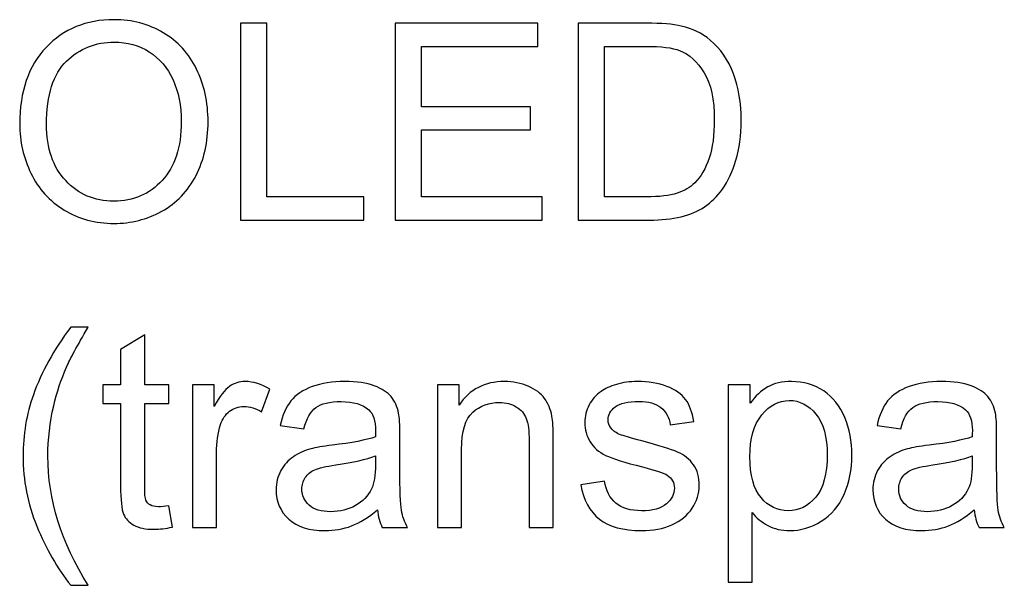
# Model space of a CAD drawing. Header units: inches. Extents: x -3.1 to 14.9, y -9.8 to 5.5.
# Tile 23 of 56: x 1.892 to 2.488, y 3.18 to 3.523. Entities that reach past the tile are written whole.
import ezdxf

# ---------------------------------------------------------------- set-up
doc = ezdxf.new("R2010")
doc.units = ezdxf.units.IN
doc.header["$MEASUREMENT"] = 0
doc.layers.add('Layer 1', color=7, linetype='Continuous')

msp = doc.modelspace()

# ---------------------------------------------------------------- linework, layer by layer
at = {"layer": 'Layer 1', "color": 250}
for points, knots in [([(1.89199, 3.45957), (1.89199, 3.47938), (1.8973, 3.49488), (1.90794, 3.50607), (1.90794, 3.50607), (1.91857, 3.51727), (1.9323, 3.52288), (1.94913, 3.52288), (1.94913, 3.52288), (1.96013, 3.52288), (1.97007, 3.52024), (1.97891, 3.51499), (1.97891, 3.51499), (1.98774, 3.50971), (1.99449, 3.50238), (1.99913, 3.49296), (1.99913, 3.49296), (2.00377, 3.48357), (2.00607, 3.47288), (2.00607, 3.46096), (2.00607, 3.46096), (2.00607, 3.44885), (2.00366, 3.43802), (1.99877, 3.42849), (1.99877, 3.42849), (1.99388, 3.41894), (1.98696, 3.41171), (1.97802, 3.4068), (1.97802, 3.4068), (1.96905, 3.40188), (1.95941, 3.39944), (1.94905, 3.39944), (1.94905, 3.39944), (1.9378, 3.39944), (1.92777, 3.40213), (1.91894, 3.40757), (1.91894, 3.40757), (1.91007, 3.41299), (1.90338, 3.42041), (1.89883, 3.4298), (1.89883, 3.4298), (1.89427, 3.43916), (1.89199, 3.4491), (1.89199, 3.45957)], [0, 0, 0, 0, 0.083333, 0.083333, 0.083333, 0.083333, 0.166667, 0.166667, 0.166667, 0.166667, 0.25, 0.25, 0.25, 0.25, 0.333333, 0.333333, 0.333333, 0.333333, 0.416667, 0.416667, 0.416667, 0.416667, 0.5, 0.5, 0.5, 0.5, 0.583333, 0.583333, 0.583333, 0.583333, 0.666667, 0.666667, 0.666667, 0.666667, 0.75, 0.75, 0.75, 0.75, 0.833333, 0.833333, 0.833333, 0.833333, 1, 1, 1, 1]), ([(2.02577, 3.40146), (2.02577, 3.40146), (2.02577, 3.52077), (2.02577, 3.52077), (2.02577, 3.52077), (2.02577, 3.52077), (2.04157, 3.52077), (2.04157, 3.52077), (2.04157, 3.52077), (2.04157, 3.52077), (2.04157, 3.41555), (2.04157, 3.41555), (2.04157, 3.41555), (2.04157, 3.41555), (2.10032, 3.41555), (2.10032, 3.41555), (2.10032, 3.41555), (2.10032, 3.41555), (2.10032, 3.40146), (2.10032, 3.40146), (2.10032, 3.40146), (2.10032, 3.40146), (2.02577, 3.40146), (2.02577, 3.40146)], [0, 0, 0, 0, 0.142857, 0.142857, 0.142857, 0.142857, 0.285714, 0.285714, 0.285714, 0.285714, 0.428571, 0.428571, 0.428571, 0.428571, 0.571429, 0.571429, 0.571429, 0.571429, 0.714286, 0.714286, 0.714286, 0.714286, 1, 1, 1, 1]), ([(2.11946, 3.40146), (2.11946, 3.40146), (2.11946, 3.52077), (2.11946, 3.52077), (2.11946, 3.52077), (2.11946, 3.52077), (2.20571, 3.52077), (2.20571, 3.52077), (2.20571, 3.52077), (2.20571, 3.52077), (2.20571, 3.50669), (2.20571, 3.50669), (2.20571, 3.50669), (2.20571, 3.50669), (2.13524, 3.50669), (2.13524, 3.50669), (2.13524, 3.50669), (2.13524, 3.50669), (2.13524, 3.47016), (2.13524, 3.47016), (2.13524, 3.47016), (2.13524, 3.47016), (2.20124, 3.47016), (2.20124, 3.47016), (2.20124, 3.47016), (2.20124, 3.47016), (2.20124, 3.45616), (2.20124, 3.45616), (2.20124, 3.45616), (2.20124, 3.45616), (2.13524, 3.45616), (2.13524, 3.45616), (2.13524, 3.45616), (2.13524, 3.45616), (2.13524, 3.41555), (2.13524, 3.41555), (2.13524, 3.41555), (2.13524, 3.41555), (2.20849, 3.41555), (2.20849, 3.41555), (2.20849, 3.41555), (2.20849, 3.41555), (2.20849, 3.40146), (2.20849, 3.40146), (2.20849, 3.40146), (2.20849, 3.40146), (2.11946, 3.40146), (2.11946, 3.40146)], [0, 0, 0, 0, 0.076923, 0.076923, 0.076923, 0.076923, 0.153846, 0.153846, 0.153846, 0.153846, 0.230769, 0.230769, 0.230769, 0.230769, 0.307692, 0.307692, 0.307692, 0.307692, 0.384615, 0.384615, 0.384615, 0.384615, 0.461538, 0.461538, 0.461538, 0.461538, 0.538462, 0.538462, 0.538462, 0.538462, 0.615385, 0.615385, 0.615385, 0.615385, 0.692308, 0.692308, 0.692308, 0.692308, 0.769231, 0.769231, 0.769231, 0.769231, 0.846154, 0.846154, 0.846154, 0.846154, 1, 1, 1, 1]), ([(2.2303, 3.40146), (2.2303, 3.40146), (2.2303, 3.52077), (2.2303, 3.52077), (2.2303, 3.52077), (2.2303, 3.52077), (2.27138, 3.52077), (2.27138, 3.52077), (2.27138, 3.52077), (2.28065, 3.52077), (2.28774, 3.52019), (2.29263, 3.51905), (2.29263, 3.51905), (2.29946, 3.51749), (2.3053, 3.51463), (2.31013, 3.51052), (2.31013, 3.51052), (2.31641, 3.50519), (2.32113, 3.49841), (2.32424, 3.49013), (2.32424, 3.49013), (2.32738, 3.48185), (2.32893, 3.47241), (2.32893, 3.46177), (2.32893, 3.46177), (2.32893, 3.45271), (2.32788, 3.44469), (2.32574, 3.43769), (2.32574, 3.43769), (2.32363, 3.43069), (2.32093, 3.42488), (2.3176, 3.4203), (2.3176, 3.4203), (2.3143, 3.41571), (2.31068, 3.4121), (2.30674, 3.40949), (2.30674, 3.40949), (2.30282, 3.40685), (2.29807, 3.40485), (2.29252, 3.40349), (2.29252, 3.40349), (2.28693, 3.40213), (2.28054, 3.40146), (2.27335, 3.40146), (2.27335, 3.40146), (2.27335, 3.40146), (2.2303, 3.40146), (2.2303, 3.40146)], [0, 0, 0, 0, 0.076923, 0.076923, 0.076923, 0.076923, 0.153846, 0.153846, 0.153846, 0.153846, 0.230769, 0.230769, 0.230769, 0.230769, 0.307692, 0.307692, 0.307692, 0.307692, 0.384615, 0.384615, 0.384615, 0.384615, 0.461538, 0.461538, 0.461538, 0.461538, 0.538462, 0.538462, 0.538462, 0.538462, 0.615385, 0.615385, 0.615385, 0.615385, 0.692308, 0.692308, 0.692308, 0.692308, 0.769231, 0.769231, 0.769231, 0.769231, 0.846154, 0.846154, 0.846154, 0.846154, 1, 1, 1, 1]), ([(1.90827, 3.45933), (1.90827, 3.44494), (1.91213, 3.43363), (1.91985, 3.42535), (1.91985, 3.42535), (1.9276, 3.41707), (1.9373, 3.41294), (1.94896, 3.41294), (1.94896, 3.41294), (1.96085, 3.41294), (1.97063, 3.4171), (1.9783, 3.42546), (1.9783, 3.42546), (1.98596, 3.43383), (1.98983, 3.44569), (1.98983, 3.46105), (1.98983, 3.46105), (1.98983, 3.47074), (1.98816, 3.47921), (1.98488, 3.48646), (1.98488, 3.48646), (1.9816, 3.49371), (1.9768, 3.49933), (1.97049, 3.50333), (1.97049, 3.50333), (1.96416, 3.5073), (1.95707, 3.5093), (1.94921, 3.5093), (1.94921, 3.5093), (1.93802, 3.5093), (1.92841, 3.50546), (1.92035, 3.49777), (1.92035, 3.49777), (1.9123, 3.4901), (1.90827, 3.47727), (1.90827, 3.45933)], [0, 0, 0, 0, 0.1, 0.1, 0.1, 0.1, 0.2, 0.2, 0.2, 0.2, 0.3, 0.3, 0.3, 0.3, 0.4, 0.4, 0.4, 0.4, 0.5, 0.5, 0.5, 0.5, 0.6, 0.6, 0.6, 0.6, 0.7, 0.7, 0.7, 0.7, 0.8, 0.8, 0.8, 0.8, 1, 1, 1, 1]), ([(2.24607, 3.41555), (2.24607, 3.41555), (2.27154, 3.41555), (2.27154, 3.41555), (2.27154, 3.41555), (2.27941, 3.41555), (2.2856, 3.41627), (2.29007, 3.41774), (2.29007, 3.41774), (2.29454, 3.41921), (2.2981, 3.42127), (2.30077, 3.42394), (2.30077, 3.42394), (2.30452, 3.42766), (2.30743, 3.43271), (2.30952, 3.43902), (2.30952, 3.43902), (2.3116, 3.44535), (2.31265, 3.45299), (2.31265, 3.46202), (2.31265, 3.46202), (2.31265, 3.47449), (2.3106, 3.48407), (2.30652, 3.49077), (2.30652, 3.49077), (2.30241, 3.49749), (2.29743, 3.50196), (2.29157, 3.50424), (2.29157, 3.50424), (2.28735, 3.50588), (2.28052, 3.50669), (2.27115, 3.50669), (2.27115, 3.50669), (2.27115, 3.50669), (2.24607, 3.50669), (2.24607, 3.50669), (2.24607, 3.50669), (2.24607, 3.50669), (2.24607, 3.41555), (2.24607, 3.41555)], [0, 0, 0, 0, 0.090909, 0.090909, 0.090909, 0.090909, 0.181818, 0.181818, 0.181818, 0.181818, 0.272727, 0.272727, 0.272727, 0.272727, 0.363636, 0.363636, 0.363636, 0.363636, 0.454545, 0.454545, 0.454545, 0.454545, 0.545455, 0.545455, 0.545455, 0.545455, 0.636364, 0.636364, 0.636364, 0.636364, 0.727273, 0.727273, 0.727273, 0.727273, 0.818182, 0.818182, 0.818182, 0.818182, 1, 1, 1, 1]), ([(1.92291, 3.18019), (1.91483, 3.19038), (1.90799, 3.20233), (1.90241, 3.21599), (1.90241, 3.21599), (1.89683, 3.22969), (1.89402, 3.24383), (1.89402, 3.25849), (1.89402, 3.25849), (1.89402, 3.27141), (1.8961, 3.28377), (1.9003, 3.29561), (1.9003, 3.29561), (1.90519, 3.30933), (1.91271, 3.32299), (1.92291, 3.3366), (1.92291, 3.3366), (1.92291, 3.3366), (1.93341, 3.3366), (1.93341, 3.3366), (1.93341, 3.3366), (1.92685, 3.32533), (1.92252, 3.31727), (1.92041, 3.31244), (1.92041, 3.31244), (1.91707, 3.30496), (1.91449, 3.29713), (1.91257, 3.28899), (1.91257, 3.28899), (1.91024, 3.27885), (1.90907, 3.26866), (1.90907, 3.25841), (1.90907, 3.25841), (1.90907, 3.2323), (1.91719, 3.20624), (1.93341, 3.18019), (1.93341, 3.18019), (1.93341, 3.18019), (1.92291, 3.18019), (1.92291, 3.18019)], [0, 0, 0, 0, 0.090909, 0.090909, 0.090909, 0.090909, 0.181818, 0.181818, 0.181818, 0.181818, 0.272727, 0.272727, 0.272727, 0.272727, 0.363636, 0.363636, 0.363636, 0.363636, 0.454545, 0.454545, 0.454545, 0.454545, 0.545455, 0.545455, 0.545455, 0.545455, 0.636364, 0.636364, 0.636364, 0.636364, 0.727273, 0.727273, 0.727273, 0.727273, 0.818182, 0.818182, 0.818182, 0.818182, 1, 1, 1, 1]), ([(1.98241, 3.22838), (1.98241, 3.22838), (1.98452, 3.21544), (1.98452, 3.21544), (1.98452, 3.21544), (1.98041, 3.21458), (1.97671, 3.21413), (1.97346, 3.21413), (1.97346, 3.21413), (1.96813, 3.21413), (1.96402, 3.21496), (1.96107, 3.21666), (1.96107, 3.21666), (1.95816, 3.21833), (1.9561, 3.22055), (1.95491, 3.2233), (1.95491, 3.2233), (1.95372, 3.22602), (1.9531, 3.2318), (1.9531, 3.24058), (1.9531, 3.24058), (1.9531, 3.24058), (1.9531, 3.2903), (1.9531, 3.2903), (1.9531, 3.2903), (1.9531, 3.2903), (1.94235, 3.2903), (1.94235, 3.2903), (1.94235, 3.2903), (1.94235, 3.2903), (1.94235, 3.30169), (1.94235, 3.30169), (1.94235, 3.30169), (1.94235, 3.30169), (1.9531, 3.30169), (1.9531, 3.30169), (1.9531, 3.30169), (1.9531, 3.30169), (1.9531, 3.3231), (1.9531, 3.3231), (1.9531, 3.3231), (1.9531, 3.3231), (1.96769, 3.33188), (1.96769, 3.33188), (1.96769, 3.33188), (1.96769, 3.33188), (1.96769, 3.30169), (1.96769, 3.30169), (1.96769, 3.30169), (1.96769, 3.30169), (1.98241, 3.30169), (1.98241, 3.30169), (1.98241, 3.30169), (1.98241, 3.30169), (1.98241, 3.2903), (1.98241, 3.2903), (1.98241, 3.2903), (1.98241, 3.2903), (1.96769, 3.2903), (1.96769, 3.2903), (1.96769, 3.2903), (1.96769, 3.2903), (1.96769, 3.23977), (1.96769, 3.23977), (1.96769, 3.23977), (1.96769, 3.23558), (1.96794, 3.23291), (1.96844, 3.23172), (1.96844, 3.23172), (1.96896, 3.23052), (1.9698, 3.22958), (1.97096, 3.22885), (1.97096, 3.22885), (1.97213, 3.22816), (1.9738, 3.2278), (1.97596, 3.2278), (1.97596, 3.2278), (1.9776, 3.2278), (1.97974, 3.22799), (1.98241, 3.22838)], [0, 0, 0, 0, 0.047619, 0.047619, 0.047619, 0.047619, 0.095238, 0.095238, 0.095238, 0.095238, 0.142857, 0.142857, 0.142857, 0.142857, 0.190476, 0.190476, 0.190476, 0.190476, 0.238095, 0.238095, 0.238095, 0.238095, 0.285714, 0.285714, 0.285714, 0.285714, 0.333333, 0.333333, 0.333333, 0.333333, 0.380952, 0.380952, 0.380952, 0.380952, 0.428571, 0.428571, 0.428571, 0.428571, 0.47619, 0.47619, 0.47619, 0.47619, 0.52381, 0.52381, 0.52381, 0.52381, 0.571429, 0.571429, 0.571429, 0.571429, 0.619048, 0.619048, 0.619048, 0.619048, 0.666667, 0.666667, 0.666667, 0.666667, 0.714286, 0.714286, 0.714286, 0.714286, 0.761905, 0.761905, 0.761905, 0.761905, 0.809524, 0.809524, 0.809524, 0.809524, 0.857143, 0.857143, 0.857143, 0.857143, 0.904762, 0.904762, 0.904762, 0.904762, 1, 1, 1, 1]), ([(1.99658, 3.21527), (1.99658, 3.21527), (1.99658, 3.30169), (1.99658, 3.30169), (1.99658, 3.30169), (1.99658, 3.30169), (2.00974, 3.30169), (2.00974, 3.30169), (2.00974, 3.30169), (2.00974, 3.30169), (2.00974, 3.28861), (2.00974, 3.28861), (2.00974, 3.28861), (2.01311, 3.29472), (2.01622, 3.29877), (2.01908, 3.30072), (2.01908, 3.30072), (2.02191, 3.30266), (2.02505, 3.30366), (2.02846, 3.30366), (2.02846, 3.30366), (2.03341, 3.30366), (2.03841, 3.30207), (2.04352, 3.29894), (2.04352, 3.29894), (2.04352, 3.29894), (2.03846, 3.28533), (2.03846, 3.28533), (2.03846, 3.28533), (2.03491, 3.28746), (2.03133, 3.28852), (2.02774, 3.28852), (2.02774, 3.28852), (2.02452, 3.28852), (2.02166, 3.28755), (2.01911, 3.28563), (2.01911, 3.28563), (2.01655, 3.28369), (2.01474, 3.28102), (2.01366, 3.27761), (2.01366, 3.27761), (2.01202, 3.27241), (2.01122, 3.26672), (2.01122, 3.26052), (2.01122, 3.26052), (2.01122, 3.26052), (2.01122, 3.21527), (2.01122, 3.21527), (2.01122, 3.21527), (2.01122, 3.21527), (1.99658, 3.21527), (1.99658, 3.21527)], [0, 0, 0, 0, 0.071429, 0.071429, 0.071429, 0.071429, 0.142857, 0.142857, 0.142857, 0.142857, 0.214286, 0.214286, 0.214286, 0.214286, 0.285714, 0.285714, 0.285714, 0.285714, 0.357143, 0.357143, 0.357143, 0.357143, 0.428571, 0.428571, 0.428571, 0.428571, 0.5, 0.5, 0.5, 0.5, 0.571429, 0.571429, 0.571429, 0.571429, 0.642857, 0.642857, 0.642857, 0.642857, 0.714286, 0.714286, 0.714286, 0.714286, 0.785714, 0.785714, 0.785714, 0.785714, 0.857143, 0.857143, 0.857143, 0.857143, 1, 1, 1, 1]), ([(2.10863, 3.22594), (2.10319, 3.22133), (2.09796, 3.21808), (2.09296, 3.21616), (2.09296, 3.21616), (2.08794, 3.21427), (2.08255, 3.21333), (2.0768, 3.21333), (2.0768, 3.21333), (2.0673, 3.21333), (2.06002, 3.21563), (2.05491, 3.22027), (2.05491, 3.22027), (2.04983, 3.22491), (2.04727, 3.23085), (2.04727, 3.23805), (2.04727, 3.23805), (2.04727, 3.2423), (2.04822, 3.24616), (2.05016, 3.24966), (2.05016, 3.24966), (2.05208, 3.25316), (2.05461, 3.25596), (2.05772, 3.25808), (2.05772, 3.25808), (2.06085, 3.26019), (2.06435, 3.2618), (2.06827, 3.26288), (2.06827, 3.26288), (2.07113, 3.26363), (2.07546, 3.26438), (2.08127, 3.26508), (2.08127, 3.26508), (2.09311, 3.26649), (2.10183, 3.26816), (2.10741, 3.27013), (2.10741, 3.27013), (2.10746, 3.27213), (2.10749, 3.27341), (2.10749, 3.27394), (2.10749, 3.27394), (2.10749, 3.27991), (2.10611, 3.28413), (2.10333, 3.28655), (2.10333, 3.28655), (2.09961, 3.28988), (2.09402, 3.29152), (2.08666, 3.29152), (2.08666, 3.29152), (2.07977, 3.29152), (2.07469, 3.29033), (2.07138, 3.28791), (2.07138, 3.28791), (2.06811, 3.28549), (2.06569, 3.28122), (2.06411, 3.27507), (2.06411, 3.27507), (2.06411, 3.27507), (2.0498, 3.27705), (2.0498, 3.27705), (2.0498, 3.27705), (2.05111, 3.28316), (2.05324, 3.28813), (2.05622, 3.29188), (2.05622, 3.29188), (2.05919, 3.29566), (2.06352, 3.29857), (2.06916, 3.3006), (2.06916, 3.3006), (2.0748, 3.30263), (2.08133, 3.30366), (2.08877, 3.30366), (2.08877, 3.30366), (2.09616, 3.30366), (2.10213, 3.30277), (2.10674, 3.30105), (2.10674, 3.30105), (2.11135, 3.2993), (2.11474, 3.29713), (2.11694, 3.29449), (2.11694, 3.29449), (2.11911, 3.29185), (2.12061, 3.28855), (2.12149, 3.28452), (2.12149, 3.28452), (2.12196, 3.28202), (2.12222, 3.27752), (2.12222, 3.27102), (2.12222, 3.27102), (2.12222, 3.27102), (2.12222, 3.25149), (2.12222, 3.25149), (2.12222, 3.25149), (2.12222, 3.23785), (2.12252, 3.22924), (2.12316, 3.22566), (2.12316, 3.22566), (2.12377, 3.22205), (2.12502, 3.21858), (2.12685, 3.21527), (2.12685, 3.21527), (2.12685, 3.21527), (2.11155, 3.21527), (2.11155, 3.21527), (2.11155, 3.21527), (2.11005, 3.2183), (2.10905, 3.22185), (2.10863, 3.22594)], [0, 0, 0, 0, 0.035714, 0.035714, 0.035714, 0.035714, 0.071429, 0.071429, 0.071429, 0.071429, 0.107143, 0.107143, 0.107143, 0.107143, 0.142857, 0.142857, 0.142857, 0.142857, 0.178571, 0.178571, 0.178571, 0.178571, 0.214286, 0.214286, 0.214286, 0.214286, 0.25, 0.25, 0.25, 0.25, 0.285714, 0.285714, 0.285714, 0.285714, 0.321429, 0.321429, 0.321429, 0.321429, 0.357143, 0.357143, 0.357143, 0.357143, 0.392857, 0.392857, 0.392857, 0.392857, 0.428571, 0.428571, 0.428571, 0.428571, 0.464286, 0.464286, 0.464286, 0.464286, 0.5, 0.5, 0.5, 0.5, 0.535714, 0.535714, 0.535714, 0.535714, 0.571429, 0.571429, 0.571429, 0.571429, 0.607143, 0.607143, 0.607143, 0.607143, 0.642857, 0.642857, 0.642857, 0.642857, 0.678571, 0.678571, 0.678571, 0.678571, 0.714286, 0.714286, 0.714286, 0.714286, 0.75, 0.75, 0.75, 0.75, 0.785714, 0.785714, 0.785714, 0.785714, 0.821429, 0.821429, 0.821429, 0.821429, 0.857143, 0.857143, 0.857143, 0.857143, 0.892857, 0.892857, 0.892857, 0.892857, 0.928571, 0.928571, 0.928571, 0.928571, 1, 1, 1, 1]), ([(2.14494, 3.21527), (2.14494, 3.21527), (2.14494, 3.30169), (2.14494, 3.30169), (2.14494, 3.30169), (2.14494, 3.30169), (2.1581, 3.30169), (2.1581, 3.30169), (2.1581, 3.30169), (2.1581, 3.30169), (2.1581, 3.28941), (2.1581, 3.28941), (2.1581, 3.28941), (2.16446, 3.29891), (2.17363, 3.30366), (2.1856, 3.30366), (2.1856, 3.30366), (2.19083, 3.30366), (2.1956, 3.30272), (2.19996, 3.30085), (2.19996, 3.30085), (2.20435, 3.29896), (2.2076, 3.29652), (2.20977, 3.29346), (2.20977, 3.29346), (2.21196, 3.29044), (2.21346, 3.28683), (2.21435, 3.28266), (2.21435, 3.28266), (2.21488, 3.27994), (2.21516, 3.27519), (2.21516, 3.26841), (2.21516, 3.26841), (2.21516, 3.26841), (2.21516, 3.21527), (2.21516, 3.21527), (2.21516, 3.21527), (2.21516, 3.21527), (2.20049, 3.21527), (2.20049, 3.21527), (2.20049, 3.21527), (2.20049, 3.21527), (2.20049, 3.26785), (2.20049, 3.26785), (2.20049, 3.26785), (2.20049, 3.2738), (2.19994, 3.27827), (2.1988, 3.28124), (2.1988, 3.28124), (2.19766, 3.28419), (2.19563, 3.28655), (2.19274, 3.2883), (2.19274, 3.2883), (2.18983, 3.29007), (2.18644, 3.29096), (2.18252, 3.29096), (2.18252, 3.29096), (2.17627, 3.29096), (2.17091, 3.28896), (2.16635, 3.28502), (2.16635, 3.28502), (2.16183, 3.28105), (2.15957, 3.27355), (2.15957, 3.26246), (2.15957, 3.26246), (2.15957, 3.26246), (2.15957, 3.21527), (2.15957, 3.21527), (2.15957, 3.21527), (2.15957, 3.21527), (2.14494, 3.21527), (2.14494, 3.21527)], [0, 0, 0, 0, 0.052632, 0.052632, 0.052632, 0.052632, 0.105263, 0.105263, 0.105263, 0.105263, 0.157895, 0.157895, 0.157895, 0.157895, 0.210526, 0.210526, 0.210526, 0.210526, 0.263158, 0.263158, 0.263158, 0.263158, 0.315789, 0.315789, 0.315789, 0.315789, 0.368421, 0.368421, 0.368421, 0.368421, 0.421053, 0.421053, 0.421053, 0.421053, 0.473684, 0.473684, 0.473684, 0.473684, 0.526316, 0.526316, 0.526316, 0.526316, 0.578947, 0.578947, 0.578947, 0.578947, 0.631579, 0.631579, 0.631579, 0.631579, 0.684211, 0.684211, 0.684211, 0.684211, 0.736842, 0.736842, 0.736842, 0.736842, 0.789474, 0.789474, 0.789474, 0.789474, 0.842105, 0.842105, 0.842105, 0.842105, 0.894737, 0.894737, 0.894737, 0.894737, 1, 1, 1, 1]), ([(2.23177, 3.24108), (2.23177, 3.24108), (2.24624, 3.24335), (2.24624, 3.24335), (2.24624, 3.24335), (2.24705, 3.23755), (2.24932, 3.23311), (2.25305, 3.22999), (2.25305, 3.22999), (2.25674, 3.22691), (2.26194, 3.22535), (2.26863, 3.22535), (2.26863, 3.22535), (2.27535, 3.22535), (2.28035, 3.22674), (2.2836, 3.22946), (2.2836, 3.22946), (2.28685, 3.23222), (2.28849, 3.23544), (2.28849, 3.23911), (2.28849, 3.23911), (2.28849, 3.24244), (2.28705, 3.24502), (2.28416, 3.24694), (2.28416, 3.24694), (2.28216, 3.24824), (2.27716, 3.24988), (2.26919, 3.25188), (2.26919, 3.25188), (2.25846, 3.25461), (2.25099, 3.25694), (2.24685, 3.25894), (2.24685, 3.25894), (2.24271, 3.26091), (2.23955, 3.26366), (2.23741, 3.26716), (2.23741, 3.26716), (2.23527, 3.27066), (2.23419, 3.27452), (2.23419, 3.27874), (2.23419, 3.27874), (2.23419, 3.28261), (2.23507, 3.28616), (2.23685, 3.28944), (2.23685, 3.28944), (2.2386, 3.29274), (2.24102, 3.29546), (2.24405, 3.29763), (2.24405, 3.29763), (2.24632, 3.2993), (2.24944, 3.30074), (2.25335, 3.30191), (2.25335, 3.30191), (2.2573, 3.30307), (2.26152, 3.30366), (2.26602, 3.30366), (2.26602, 3.30366), (2.2728, 3.30366), (2.27874, 3.30266), (2.28388, 3.30072), (2.28388, 3.30072), (2.28902, 3.29877), (2.2928, 3.29613), (2.29524, 3.2928), (2.29524, 3.2928), (2.29769, 3.28944), (2.29935, 3.28499), (2.30027, 3.27941), (2.30027, 3.27941), (2.30027, 3.27941), (2.28596, 3.27744), (2.28596, 3.27744), (2.28596, 3.27744), (2.2853, 3.28188), (2.28341, 3.28535), (2.2803, 3.28785), (2.2803, 3.28785), (2.27719, 3.29035), (2.27277, 3.29161), (2.26707, 3.29161), (2.26707, 3.29161), (2.26035, 3.29161), (2.25555, 3.29049), (2.25269, 3.28827), (2.25269, 3.28827), (2.2498, 3.28605), (2.24835, 3.28344), (2.24835, 3.28046), (2.24835, 3.28046), (2.24835, 3.27855), (2.24896, 3.27685), (2.25016, 3.27533), (2.25016, 3.27533), (2.25135, 3.27374), (2.25321, 3.27246), (2.25577, 3.27141), (2.25577, 3.27141), (2.25724, 3.27088), (2.26155, 3.26963), (2.26871, 3.26769), (2.26871, 3.26769), (2.27907, 3.26491), (2.2863, 3.26266), (2.29038, 3.26088), (2.29038, 3.26088), (2.29449, 3.25913), (2.29771, 3.25655), (2.30005, 3.25319), (2.30005, 3.25319), (2.30238, 3.24983), (2.30355, 3.24566), (2.30355, 3.24066), (2.30355, 3.24066), (2.30355, 3.23577), (2.3021, 3.23119), (2.29927, 3.22685), (2.29927, 3.22685), (2.29641, 3.22255), (2.2923, 3.21922), (2.28693, 3.21685), (2.28693, 3.21685), (2.28157, 3.21449), (2.27549, 3.21333), (2.26871, 3.21333), (2.26871, 3.21333), (2.25746, 3.21333), (2.24891, 3.21566), (2.24302, 3.22033), (2.24302, 3.22033), (2.23713, 3.22499), (2.23338, 3.23191), (2.23177, 3.24108)], [0, 0, 0, 0, 0.029412, 0.029412, 0.029412, 0.029412, 0.058824, 0.058824, 0.058824, 0.058824, 0.088235, 0.088235, 0.088235, 0.088235, 0.117647, 0.117647, 0.117647, 0.117647, 0.147059, 0.147059, 0.147059, 0.147059, 0.176471, 0.176471, 0.176471, 0.176471, 0.205882, 0.205882, 0.205882, 0.205882, 0.235294, 0.235294, 0.235294, 0.235294, 0.264706, 0.264706, 0.264706, 0.264706, 0.294118, 0.294118, 0.294118, 0.294118, 0.323529, 0.323529, 0.323529, 0.323529, 0.352941, 0.352941, 0.352941, 0.352941, 0.382353, 0.382353, 0.382353, 0.382353, 0.411765, 0.411765, 0.411765, 0.411765, 0.441176, 0.441176, 0.441176, 0.441176, 0.470588, 0.470588, 0.470588, 0.470588, 0.5, 0.5, 0.5, 0.5, 0.529412, 0.529412, 0.529412, 0.529412, 0.558824, 0.558824, 0.558824, 0.558824, 0.588235, 0.588235, 0.588235, 0.588235, 0.617647, 0.617647, 0.617647, 0.617647, 0.647059, 0.647059, 0.647059, 0.647059, 0.676471, 0.676471, 0.676471, 0.676471, 0.705882, 0.705882, 0.705882, 0.705882, 0.735294, 0.735294, 0.735294, 0.735294, 0.764706, 0.764706, 0.764706, 0.764706, 0.794118, 0.794118, 0.794118, 0.794118, 0.823529, 0.823529, 0.823529, 0.823529, 0.852941, 0.852941, 0.852941, 0.852941, 0.882353, 0.882353, 0.882353, 0.882353, 0.911765, 0.911765, 0.911765, 0.911765, 0.941176, 0.941176, 0.941176, 0.941176, 1, 1, 1, 1]), ([(2.32096, 3.18216), (2.32096, 3.18216), (2.32096, 3.30169), (2.32096, 3.30169), (2.32096, 3.30169), (2.32096, 3.30169), (2.3343, 3.30169), (2.3343, 3.30169), (2.3343, 3.30169), (2.3343, 3.30169), (2.3343, 3.29046), (2.3343, 3.29046), (2.3343, 3.29046), (2.33744, 3.29485), (2.34099, 3.29816), (2.34496, 3.30035), (2.34496, 3.30035), (2.34891, 3.30255), (2.35371, 3.30366), (2.35935, 3.30366), (2.35935, 3.30366), (2.36674, 3.30366), (2.37324, 3.30174), (2.37888, 3.29796), (2.37888, 3.29796), (2.38455, 3.29416), (2.3888, 3.2888), (2.39166, 3.28188), (2.39166, 3.28188), (2.39455, 3.27496), (2.39599, 3.26738), (2.39599, 3.25913), (2.39599, 3.25913), (2.39599, 3.2503), (2.39441, 3.24233), (2.39121, 3.23524), (2.39121, 3.23524), (2.38805, 3.22816), (2.38344, 3.22274), (2.37738, 3.21896), (2.37738, 3.21896), (2.37133, 3.21522), (2.36496, 3.21333), (2.3583, 3.21333), (2.3583, 3.21333), (2.35341, 3.21333), (2.34905, 3.21435), (2.34516, 3.21641), (2.34516, 3.21641), (2.34127, 3.21846), (2.3381, 3.22108), (2.3356, 3.22422), (2.3356, 3.22422), (2.3356, 3.22422), (2.3356, 3.18216), (2.3356, 3.18216), (2.3356, 3.18216), (2.3356, 3.18216), (2.32096, 3.18216), (2.32096, 3.18216)], [0, 0, 0, 0, 0.0625, 0.0625, 0.0625, 0.0625, 0.125, 0.125, 0.125, 0.125, 0.1875, 0.1875, 0.1875, 0.1875, 0.25, 0.25, 0.25, 0.25, 0.3125, 0.3125, 0.3125, 0.3125, 0.375, 0.375, 0.375, 0.375, 0.4375, 0.4375, 0.4375, 0.4375, 0.5, 0.5, 0.5, 0.5, 0.5625, 0.5625, 0.5625, 0.5625, 0.625, 0.625, 0.625, 0.625, 0.6875, 0.6875, 0.6875, 0.6875, 0.75, 0.75, 0.75, 0.75, 0.8125, 0.8125, 0.8125, 0.8125, 0.875, 0.875, 0.875, 0.875, 1, 1, 1, 1]), ([(2.47005, 3.22594), (2.4646, 3.22133), (2.45938, 3.21808), (2.45438, 3.21616), (2.45438, 3.21616), (2.44935, 3.21427), (2.44396, 3.21333), (2.43821, 3.21333), (2.43821, 3.21333), (2.42871, 3.21333), (2.42144, 3.21563), (2.41632, 3.22027), (2.41632, 3.22027), (2.41124, 3.22491), (2.40869, 3.23085), (2.40869, 3.23805), (2.40869, 3.23805), (2.40869, 3.2423), (2.40963, 3.24616), (2.41157, 3.24966), (2.41157, 3.24966), (2.41349, 3.25316), (2.41602, 3.25596), (2.41913, 3.25808), (2.41913, 3.25808), (2.42227, 3.26019), (2.42577, 3.2618), (2.42969, 3.26288), (2.42969, 3.26288), (2.43255, 3.26363), (2.43688, 3.26438), (2.44269, 3.26508), (2.44269, 3.26508), (2.45452, 3.26649), (2.46324, 3.26816), (2.46882, 3.27013), (2.46882, 3.27013), (2.46888, 3.27213), (2.46891, 3.27341), (2.46891, 3.27394), (2.46891, 3.27394), (2.46891, 3.27991), (2.46752, 3.28413), (2.46474, 3.28655), (2.46474, 3.28655), (2.46102, 3.28988), (2.45543, 3.29152), (2.44807, 3.29152), (2.44807, 3.29152), (2.44119, 3.29152), (2.4361, 3.29033), (2.4328, 3.28791), (2.4328, 3.28791), (2.42952, 3.28549), (2.4271, 3.28122), (2.42552, 3.27507), (2.42552, 3.27507), (2.42552, 3.27507), (2.41121, 3.27705), (2.41121, 3.27705), (2.41121, 3.27705), (2.41252, 3.28316), (2.41466, 3.28813), (2.41763, 3.29188), (2.41763, 3.29188), (2.4206, 3.29566), (2.42494, 3.29857), (2.43057, 3.3006), (2.43057, 3.3006), (2.43621, 3.30263), (2.44274, 3.30366), (2.45019, 3.30366), (2.45019, 3.30366), (2.45757, 3.30366), (2.46355, 3.30277), (2.46816, 3.30105), (2.46816, 3.30105), (2.47277, 3.2993), (2.47616, 3.29713), (2.47835, 3.29449), (2.47835, 3.29449), (2.48052, 3.29185), (2.48202, 3.28855), (2.48291, 3.28452), (2.48291, 3.28452), (2.48338, 3.28202), (2.48363, 3.27752), (2.48363, 3.27102), (2.48363, 3.27102), (2.48363, 3.27102), (2.48363, 3.25149), (2.48363, 3.25149), (2.48363, 3.25149), (2.48363, 3.23785), (2.48393, 3.22924), (2.48457, 3.22566), (2.48457, 3.22566), (2.48519, 3.22205), (2.48643, 3.21858), (2.48827, 3.21527), (2.48827, 3.21527), (2.48827, 3.21527), (2.47296, 3.21527), (2.47296, 3.21527), (2.47296, 3.21527), (2.47146, 3.2183), (2.47046, 3.22185), (2.47005, 3.22594)], [0, 0, 0, 0, 0.035714, 0.035714, 0.035714, 0.035714, 0.071429, 0.071429, 0.071429, 0.071429, 0.107143, 0.107143, 0.107143, 0.107143, 0.142857, 0.142857, 0.142857, 0.142857, 0.178571, 0.178571, 0.178571, 0.178571, 0.214286, 0.214286, 0.214286, 0.214286, 0.25, 0.25, 0.25, 0.25, 0.285714, 0.285714, 0.285714, 0.285714, 0.321429, 0.321429, 0.321429, 0.321429, 0.357143, 0.357143, 0.357143, 0.357143, 0.392857, 0.392857, 0.392857, 0.392857, 0.428571, 0.428571, 0.428571, 0.428571, 0.464286, 0.464286, 0.464286, 0.464286, 0.5, 0.5, 0.5, 0.5, 0.535714, 0.535714, 0.535714, 0.535714, 0.571429, 0.571429, 0.571429, 0.571429, 0.607143, 0.607143, 0.607143, 0.607143, 0.642857, 0.642857, 0.642857, 0.642857, 0.678571, 0.678571, 0.678571, 0.678571, 0.714286, 0.714286, 0.714286, 0.714286, 0.75, 0.75, 0.75, 0.75, 0.785714, 0.785714, 0.785714, 0.785714, 0.821429, 0.821429, 0.821429, 0.821429, 0.857143, 0.857143, 0.857143, 0.857143, 0.892857, 0.892857, 0.892857, 0.892857, 0.928571, 0.928571, 0.928571, 0.928571, 1, 1, 1, 1]), ([(2.33421, 3.25799), (2.33421, 3.24688), (2.33646, 3.23866), (2.34096, 3.23333), (2.34096, 3.23333), (2.34546, 3.22802), (2.35094, 3.22535), (2.35733, 3.22535), (2.35733, 3.22535), (2.36383, 3.22535), (2.36941, 3.22811), (2.37405, 3.23363), (2.37405, 3.23363), (2.37869, 3.23913), (2.38102, 3.24766), (2.38102, 3.25922), (2.38102, 3.25922), (2.38102, 3.27024), (2.37874, 3.27846), (2.37421, 3.28396), (2.37421, 3.28396), (2.36969, 3.28944), (2.36427, 3.29219), (2.35799, 3.29219), (2.35799, 3.29219), (2.35174, 3.29219), (2.34621, 3.28927), (2.34141, 3.28344), (2.34141, 3.28344), (2.3366, 3.27761), (2.33421, 3.26911), (2.33421, 3.25799)], [0, 0, 0, 0, 0.111111, 0.111111, 0.111111, 0.111111, 0.222222, 0.222222, 0.222222, 0.222222, 0.333333, 0.333333, 0.333333, 0.333333, 0.444444, 0.444444, 0.444444, 0.444444, 0.555556, 0.555556, 0.555556, 0.555556, 0.666667, 0.666667, 0.666667, 0.666667, 0.777778, 0.777778, 0.777778, 0.777778, 1, 1, 1, 1]), ([(2.10741, 3.25866), (2.10208, 3.25646), (2.09411, 3.25463), (2.08349, 3.25311), (2.08349, 3.25311), (2.07746, 3.25224), (2.07319, 3.25127), (2.07072, 3.25019), (2.07072, 3.25019), (2.06822, 3.24911), (2.06627, 3.24752), (2.06494, 3.24541), (2.06494, 3.24541), (2.06358, 3.24333), (2.06288, 3.24102), (2.06288, 3.23846), (2.06288, 3.23846), (2.06288, 3.23455), (2.06438, 3.2313), (2.06733, 3.22869), (2.06733, 3.22869), (2.07027, 3.22611), (2.07461, 3.2248), (2.0803, 3.2248), (2.0803, 3.2248), (2.08594, 3.2248), (2.09096, 3.22602), (2.09535, 3.22849), (2.09535, 3.22849), (2.09974, 3.23096), (2.10299, 3.23435), (2.10505, 3.23863), (2.10505, 3.23863), (2.10663, 3.24194), (2.10741, 3.24683), (2.10741, 3.25327), (2.10741, 3.25327), (2.10741, 3.25327), (2.10741, 3.25866), (2.10741, 3.25866)], [0, 0, 0, 0, 0.090909, 0.090909, 0.090909, 0.090909, 0.181818, 0.181818, 0.181818, 0.181818, 0.272727, 0.272727, 0.272727, 0.272727, 0.363636, 0.363636, 0.363636, 0.363636, 0.454545, 0.454545, 0.454545, 0.454545, 0.545455, 0.545455, 0.545455, 0.545455, 0.636364, 0.636364, 0.636364, 0.636364, 0.727273, 0.727273, 0.727273, 0.727273, 0.818182, 0.818182, 0.818182, 0.818182, 1, 1, 1, 1]), ([(2.46882, 3.25866), (2.46349, 3.25646), (2.45552, 3.25463), (2.44491, 3.25311), (2.44491, 3.25311), (2.43888, 3.25224), (2.4346, 3.25127), (2.43213, 3.25019), (2.43213, 3.25019), (2.42963, 3.24911), (2.42769, 3.24752), (2.42635, 3.24541), (2.42635, 3.24541), (2.42499, 3.24333), (2.4243, 3.24102), (2.4243, 3.23846), (2.4243, 3.23846), (2.4243, 3.23455), (2.4258, 3.2313), (2.42874, 3.22869), (2.42874, 3.22869), (2.43169, 3.22611), (2.43602, 3.2248), (2.44171, 3.2248), (2.44171, 3.2248), (2.44735, 3.2248), (2.45238, 3.22602), (2.45677, 3.22849), (2.45677, 3.22849), (2.46116, 3.23096), (2.46441, 3.23435), (2.46646, 3.23863), (2.46646, 3.23863), (2.46805, 3.24194), (2.46882, 3.24683), (2.46882, 3.25327), (2.46882, 3.25327), (2.46882, 3.25327), (2.46882, 3.25866), (2.46882, 3.25866)], [0, 0, 0, 0, 0.090909, 0.090909, 0.090909, 0.090909, 0.181818, 0.181818, 0.181818, 0.181818, 0.272727, 0.272727, 0.272727, 0.272727, 0.363636, 0.363636, 0.363636, 0.363636, 0.454545, 0.454545, 0.454545, 0.454545, 0.545455, 0.545455, 0.545455, 0.545455, 0.636364, 0.636364, 0.636364, 0.636364, 0.727273, 0.727273, 0.727273, 0.727273, 0.818182, 0.818182, 0.818182, 0.818182, 1, 1, 1, 1])]:
    msp.add_open_spline(points, degree=3, knots=knots, dxfattribs=at)

doc.saveas('drawing.dxf')
